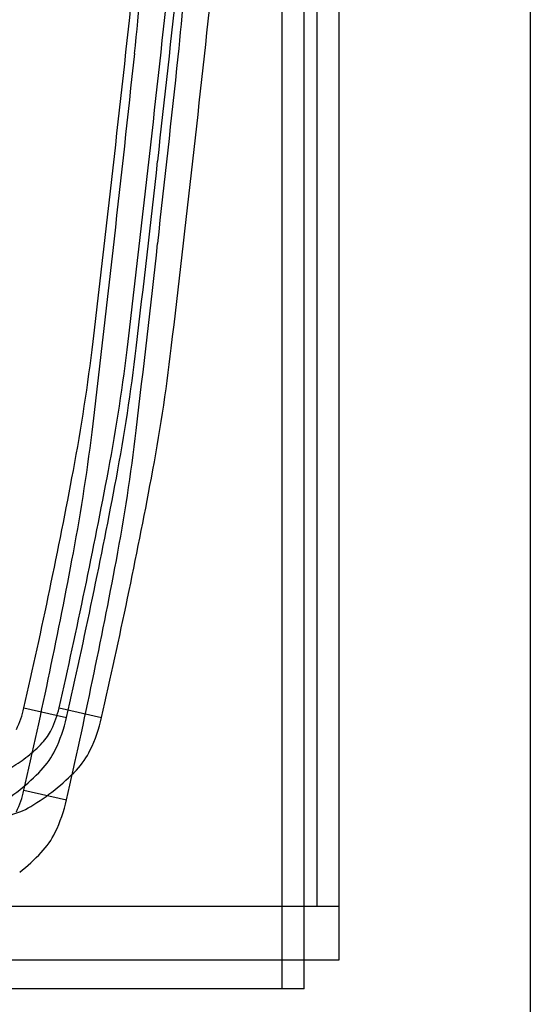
# Model space of a CAD drawing. Header units: inches. Extents: x -3371 to 2763, y -983 to 646.
# Tile 92 of 96: x 2542 to 2554, y 98 to 121. Entities that reach past the tile are written whole.
import ezdxf

# ---------------------------------------------------------------- set-up
doc = ezdxf.new("R2010")
doc.units = ezdxf.units.IN
doc.header["$LTSCALE"] = 12
doc.header["$MEASUREMENT"] = 0
doc.layers.add('White', color=7, linetype='Continuous')

msp = doc.modelspace()

# ---------------------------------------------------------------- linework, layer by layer
at = {"layer": 'White', "color": 7}
for p, q in [((2553.929, 166.259), (2553.929, 95.731)), ((2549.546, 99.062), (2549.546, 160.283)), ((2517.593, 99.062), (2549.546, 99.062))]:
    msp.add_line(p, q, dxfattribs=at)
at = {"layer": 'White', "color": 7, "linetype": 'Continuous'}
for p, q in [((2548.242, 100.283), (2548.242, 160.283)), ((2548.242, 100.283), (2548.242, 160.283)), ((2548.242, 100.283), (2548.242, 160.283)), ((2548.242, 100.283), (2548.242, 160.283)), ((2548.242, 100.283), (2548.242, 160.283)), ((2548.742, 100.283), (2548.742, 160.283)), ((2548.742, 100.283), (2548.742, 160.283)), ((2548.742, 100.283), (2548.742, 160.283)), ((2548.742, 100.283), (2548.742, 160.283)), ((2548.742, 100.283), (2548.742, 160.283)), ((2549.046, 100.283), (2549.046, 160.283)), ((2549.046, 100.283), (2549.046, 160.283)), ((2549.046, 100.283), (2549.046, 160.283)), ((2549.046, 100.283), (2549.046, 160.283)), ((2549.046, 100.283), (2549.046, 160.283)), ((2549.546, 100.283), (2549.546, 160.283)), ((2549.546, 100.283), (2549.546, 160.283)), ((2549.546, 100.283), (2549.546, 160.283)), ((2549.546, 100.283), (2549.546, 160.283)), ((2549.546, 100.283), (2549.546, 160.283)), ((2548.242, 98.394), (2548.242, 158.394)), ((2548.242, 98.394), (2548.242, 158.394)), ((2548.242, 98.394), (2548.242, 158.394)), ((2548.242, 98.394), (2548.242, 158.394)), ((2548.242, 98.394), (2548.242, 158.394)), ((2548.742, 98.394), (2548.742, 158.394)), ((2548.742, 98.394), (2548.742, 158.394)), ((2548.742, 98.394), (2548.742, 158.394)), ((2548.742, 98.394), (2548.742, 158.394)), ((2548.742, 98.394), (2548.742, 158.394)), ((2542.323, 104.839), (2543.298, 104.618)), ((2542.323, 104.839), (2543.298, 104.618)), ((2542.323, 104.839), (2543.298, 104.618)), ((2542.323, 104.839), (2543.298, 104.618)), ((2542.323, 104.839), (2543.298, 104.618)), ((2543.128, 104.839), (2544.103, 104.618)), ((2543.128, 104.839), (2544.103, 104.618)), ((2543.128, 104.839), (2544.103, 104.618)), ((2543.128, 104.839), (2544.103, 104.618)), ((2543.128, 104.839), (2544.103, 104.618)), ((2542.323, 102.95), (2543.298, 102.729)), ((2542.323, 102.95), (2543.298, 102.729)), ((2542.323, 102.95), (2543.298, 102.729)), ((2542.323, 102.95), (2543.298, 102.729)), ((2542.323, 102.95), (2543.298, 102.729)), ((2548.742, 100.283), (2520.242, 100.283)), ((2548.742, 100.283), (2520.242, 100.283)), ((2548.742, 100.283), (2520.242, 100.283)), ((2548.742, 100.283), (2520.242, 100.283)), ((2548.742, 100.283), (2520.242, 100.283)), ((2549.546, 100.283), (2521.046, 100.283)), ((2549.546, 100.283), (2521.046, 100.283)), ((2549.546, 100.283), (2521.046, 100.283)), ((2549.546, 100.283), (2521.046, 100.283)), ((2549.546, 100.283), (2521.046, 100.283)), ((2548.742, 98.394), (2520.242, 98.394)), ((2548.742, 98.394), (2520.242, 98.394)), ((2548.742, 98.394), (2520.242, 98.394)), ((2548.742, 98.394), (2520.242, 98.394)), ((2548.742, 98.394), (2520.242, 98.394))]:
    msp.add_line(p, q, dxfattribs=at)
for centre, radius, start, end in [((2502.002, 124.437), 43.103, 353.8907, 357.865), ((2502.002, 124.437), 43.103, 353.8907, 357.865), ((2502.002, 124.437), 43.103, 353.8907, 357.865), ((2502.002, 124.437), 43.103, 353.8907, 357.865), ((2502.002, 124.437), 43.103, 353.8907, 357.865), ((2502.626, 124.402), 43.479, 353.8907, 357.865), ((2502.626, 124.402), 43.479, 353.8907, 357.865), ((2502.626, 124.402), 43.479, 353.8907, 357.865), ((2502.626, 124.402), 43.479, 353.8907, 357.865), ((2502.626, 124.402), 43.479, 353.8907, 357.865), ((1721.051, 209.914), 828.516, 353.594996, 353.890642), ((1721.051, 209.914), 828.516, 353.594996, 353.890642), ((1721.051, 209.914), 828.516, 353.594996, 353.890642), ((1721.051, 209.914), 828.516, 353.594996, 353.890642), ((1721.051, 209.914), 828.516, 353.594996, 353.890642), ((1721.855, 209.914), 828.516, 353.594996, 353.890642), ((1721.855, 209.914), 828.516, 353.594996, 353.890642), ((1721.855, 209.914), 828.516, 353.594996, 353.890642), ((1721.855, 209.914), 828.516, 353.594996, 353.890642), ((1721.855, 209.914), 828.516, 353.594996, 353.890642), ((1714.869, 210.608), 835.736, 353.595003, 353.890649), ((1714.869, 210.608), 835.736, 353.595003, 353.890649), ((1714.869, 210.608), 835.736, 353.595003, 353.890649), ((1714.869, 210.608), 835.736, 353.595003, 353.890649), ((1714.869, 210.608), 835.736, 353.595003, 353.890649), ((1715.673, 210.608), 835.736, 353.595003, 353.890649), ((1715.673, 210.608), 835.736, 353.595003, 353.890649), ((1715.673, 210.608), 835.736, 353.595003, 353.890649), ((1715.673, 210.608), 835.736, 353.595003, 353.890649), ((1715.673, 210.608), 835.736, 353.595003, 353.890649), ((1721.051, 208.026), 828.516, 353.594996, 353.890642), ((1721.051, 208.026), 828.516, 353.594996, 353.890642), ((1721.051, 208.026), 828.516, 353.594996, 353.890642), ((1721.051, 208.026), 828.516, 353.594996, 353.890642), ((1721.051, 208.026), 828.516, 353.594996, 353.890642), ((1714.869, 208.719), 835.736, 353.595003, 353.890649), ((1714.869, 208.719), 835.736, 353.595003, 353.890649), ((1714.869, 208.719), 835.736, 353.595003, 353.890649), ((1714.869, 208.719), 835.736, 353.595003, 353.890649), ((1714.869, 208.719), 835.736, 353.595003, 353.890649), ((1721.05, 209.915), 828.516, 353.299311, 353.594957), ((1721.05, 209.915), 828.516, 353.299311, 353.594957), ((1721.05, 209.915), 828.516, 353.299311, 353.594957), ((1721.05, 209.915), 828.516, 353.299311, 353.594957), ((1721.05, 209.915), 828.516, 353.299311, 353.594957), ((1721.855, 209.915), 828.516, 353.299311, 353.594957), ((1721.855, 209.915), 828.516, 353.299311, 353.594957), ((1721.855, 209.915), 828.516, 353.299311, 353.594957), ((1721.855, 209.915), 828.516, 353.299311, 353.594957), ((1721.855, 209.915), 828.516, 353.299311, 353.594957), ((1714.869, 210.609), 835.735, 353.299316, 353.594962), ((1714.869, 210.609), 835.735, 353.299316, 353.594962), ((1714.869, 210.609), 835.735, 353.299316, 353.594962), ((1714.869, 210.609), 835.735, 353.299316, 353.594962), ((1714.869, 210.609), 835.735, 353.299316, 353.594962), ((1715.673, 210.609), 835.735, 353.299316, 353.594962), ((1715.673, 210.609), 835.735, 353.299316, 353.594962), ((1715.673, 210.609), 835.735, 353.299316, 353.594962), ((1715.673, 210.609), 835.735, 353.299316, 353.594962), ((1715.673, 210.609), 835.735, 353.299316, 353.594962), ((1721.05, 208.026), 828.516, 353.299311, 353.594957), ((1721.05, 208.026), 828.516, 353.299311, 353.594957), ((1721.05, 208.026), 828.516, 353.299311, 353.594957), ((1721.05, 208.026), 828.516, 353.299311, 353.594957), ((1721.05, 208.026), 828.516, 353.299311, 353.594957), ((1714.869, 208.72), 835.735, 353.299316, 353.594962), ((1714.869, 208.72), 835.735, 353.299316, 353.594962), ((1714.869, 208.72), 835.735, 353.299316, 353.594962), ((1714.869, 208.72), 835.735, 353.299316, 353.594962), ((1714.869, 208.72), 835.735, 353.299316, 353.594962), ((2501.098, 118.271), 43.103, 349.325, 353.2993), ((2501.098, 118.271), 43.103, 349.325, 353.2993), ((2501.098, 118.271), 43.103, 349.325, 353.2993), ((2501.098, 118.271), 43.103, 349.325, 353.2993), ((2501.098, 118.271), 43.103, 349.325, 353.2993), ((2501.903, 118.271), 43.103, 349.325, 353.2993), ((2501.903, 118.271), 43.103, 349.325, 353.2993), ((2501.903, 118.271), 43.103, 349.325, 353.2993), ((2501.903, 118.271), 43.103, 349.325, 353.2993), ((2501.903, 118.271), 43.103, 349.325, 353.2993), ((2501.714, 118.166), 43.479, 349.325, 353.2993), ((2501.714, 118.166), 43.479, 349.325, 353.2993), ((2501.714, 118.166), 43.479, 349.325, 353.2993), ((2501.714, 118.166), 43.479, 349.325, 353.2993), ((2501.714, 118.166), 43.479, 349.325, 353.2993), ((2502.518, 118.166), 43.479, 349.325, 353.2993), ((2502.518, 118.166), 43.479, 349.325, 353.2993), ((2502.518, 118.166), 43.479, 349.325, 353.2993), ((2502.518, 118.166), 43.479, 349.325, 353.2993), ((2502.518, 118.166), 43.479, 349.325, 353.2993), ((2501.098, 116.382), 43.103, 349.325, 353.2993), ((2501.098, 116.382), 43.103, 349.325, 353.2993), ((2501.098, 116.382), 43.103, 349.325, 353.2993), ((2501.098, 116.382), 43.103, 349.325, 353.2993), ((2501.098, 116.382), 43.103, 349.325, 353.2993), ((2501.714, 116.277), 43.479, 349.325, 353.2993), ((2501.714, 116.277), 43.479, 349.325, 353.2993), ((2501.714, 116.277), 43.479, 349.325, 353.2993), ((2501.714, 116.277), 43.479, 349.325, 353.2993), ((2501.714, 116.277), 43.479, 349.325, 353.2993), ((2396.721, 137.946), 149.319, 347.18995, 349.32496), ((2396.721, 137.946), 149.319, 347.18995, 349.32496), ((2396.721, 137.946), 149.319, 347.18995, 349.32496), ((2396.721, 137.946), 149.319, 347.18995, 349.32496), ((2396.721, 137.946), 149.319, 347.18995, 349.32496), ((2397.525, 137.946), 149.319, 347.18995, 349.32496), ((2397.525, 137.946), 149.319, 347.18995, 349.32496), ((2397.525, 137.946), 149.319, 347.18995, 349.32496), ((2397.525, 137.946), 149.319, 347.18995, 349.32496), ((2397.525, 137.946), 149.319, 347.18995, 349.32496), ((2396.427, 138.013), 150.62, 347.18995, 349.32496), ((2396.427, 138.013), 150.62, 347.18995, 349.32496), ((2396.427, 138.013), 150.62, 347.18995, 349.32496), ((2396.427, 138.013), 150.62, 347.18995, 349.32496), ((2396.427, 138.013), 150.62, 347.18995, 349.32496), ((2397.231, 138.013), 150.62, 347.18995, 349.32496), ((2397.231, 138.013), 150.62, 347.18995, 349.32496), ((2397.231, 138.013), 150.62, 347.18995, 349.32496), ((2397.231, 138.013), 150.62, 347.18995, 349.32496), ((2397.231, 138.013), 150.62, 347.18995, 349.32496), ((2396.721, 136.057), 149.319, 347.18995, 349.32496), ((2396.721, 136.057), 149.319, 347.18995, 349.32496), ((2396.721, 136.057), 149.319, 347.18995, 349.32496), ((2396.721, 136.057), 149.319, 347.18995, 349.32496), ((2396.721, 136.057), 149.319, 347.18995, 349.32496), ((2396.427, 136.124), 150.62, 347.18995, 349.32496), ((2396.427, 136.124), 150.62, 347.18995, 349.32496), ((2396.427, 136.124), 150.62, 347.18995, 349.32496), ((2396.427, 136.124), 150.62, 347.18995, 349.32496), ((2396.427, 136.124), 150.62, 347.18995, 349.32496), ((2540.044, 105.358), 2.337, 334.3249, 347.1899), ((2540.044, 105.358), 2.337, 334.3249, 347.1899), ((2540.044, 105.358), 2.337, 334.3249, 347.1899), ((2540.044, 105.358), 2.337, 334.3249, 347.1899), ((2540.044, 105.358), 2.337, 334.3249, 347.1899), ((2540.848, 105.358), 2.337, 334.3249, 347.1899), ((2540.848, 105.358), 2.337, 334.3249, 347.1899), ((2540.848, 105.358), 2.337, 334.3249, 347.1899), ((2540.848, 105.358), 2.337, 334.3249, 347.1899), ((2540.848, 105.358), 2.337, 334.3249, 347.1899), ((2539.879, 105.395), 3.506, 334.325, 347.19), ((2539.879, 105.395), 3.506, 334.325, 347.19), ((2539.879, 105.395), 3.506, 334.325, 347.19), ((2539.879, 105.395), 3.506, 334.325, 347.19), ((2539.879, 105.395), 3.506, 334.325, 347.19), ((2540.684, 105.395), 3.506, 334.325, 347.19), ((2540.684, 105.395), 3.506, 334.325, 347.19), ((2540.684, 105.395), 3.506, 334.325, 347.19), ((2540.684, 105.395), 3.506, 334.325, 347.19), ((2540.684, 105.395), 3.506, 334.325, 347.19), ((2541.876, 104.863), 1.197, 316.3106, 334.325), ((2541.876, 104.863), 1.197, 316.3106, 334.325), ((2541.876, 104.863), 1.197, 316.3106, 334.325), ((2541.876, 104.863), 1.197, 316.3106, 334.325), ((2541.876, 104.863), 1.197, 316.3106, 334.325), ((2540.343, 106.328), 3.317, 308.595, 316.3107), ((2540.343, 106.328), 3.317, 308.595, 316.3107), ((2540.343, 106.328), 3.317, 308.595, 316.3107), ((2540.343, 106.328), 3.317, 308.595, 316.3107), ((2540.343, 106.328), 3.317, 308.595, 316.3107), ((2540.343, 106.328), 3.317, 300.8793, 308.595), ((2540.343, 106.328), 3.317, 300.8793, 308.595), ((2540.343, 106.328), 3.317, 300.8793, 308.595), ((2540.343, 106.328), 3.317, 300.8793, 308.595), ((2540.343, 106.328), 3.317, 300.8793, 308.595), ((2541.421, 104.654), 1.795, 316.3106, 334.325), ((2541.421, 104.654), 1.795, 316.3106, 334.325), ((2541.421, 104.654), 1.795, 316.3106, 334.325), ((2541.421, 104.654), 1.795, 316.3106, 334.325), ((2541.421, 104.654), 1.795, 316.3106, 334.325), ((2542.226, 104.654), 1.795, 316.3106, 334.325), ((2542.226, 104.654), 1.795, 316.3106, 334.325), ((2542.226, 104.654), 1.795, 316.3106, 334.325), ((2542.226, 104.654), 1.795, 316.3106, 334.325), ((2542.226, 104.654), 1.795, 316.3106, 334.325), ((2539.122, 106.85), 4.975, 308.5949, 316.3106), ((2539.122, 106.85), 4.975, 308.5949, 316.3106), ((2539.122, 106.85), 4.975, 308.5949, 316.3106), ((2539.122, 106.85), 4.975, 308.5949, 316.3106), ((2539.122, 106.85), 4.975, 308.5949, 316.3106), ((2539.926, 106.85), 4.975, 308.5949, 316.3106), ((2539.926, 106.85), 4.975, 308.5949, 316.3106), ((2539.926, 106.85), 4.975, 308.5949, 316.3106), ((2539.926, 106.85), 4.975, 308.5949, 316.3106), ((2539.926, 106.85), 4.975, 308.5949, 316.3106), ((2539.122, 106.85), 4.975, 300.8793, 308.5951), ((2539.122, 106.85), 4.975, 300.8793, 308.5951), ((2539.122, 106.85), 4.975, 300.8793, 308.5951), ((2540.044, 103.469), 2.337, 334.3249, 347.1899), ((2540.044, 103.469), 2.337, 334.3249, 347.1899), ((2540.044, 103.469), 2.337, 334.3249, 347.1899), ((2540.044, 103.469), 2.337, 334.3249, 347.1899), ((2540.044, 103.469), 2.337, 334.3249, 347.1899), ((2539.926, 106.85), 4.975, 300.8793, 308.5951), ((2539.926, 106.85), 4.975, 300.8793, 308.5951), ((2539.926, 106.85), 4.975, 300.8793, 308.5951), ((2539.926, 106.85), 4.975, 300.8793, 308.5951), ((2539.926, 106.85), 4.975, 300.8793, 308.5951), ((2541.558, 104.121), 1.795, 282.8649, 300.8793), ((2541.558, 104.121), 1.795, 282.8649, 300.8793), ((2541.558, 104.121), 1.795, 282.8649, 300.8793), ((2541.558, 104.121), 1.795, 282.8649, 300.8793), ((2541.558, 104.121), 1.795, 282.8649, 300.8793), ((2539.879, 103.506), 3.506, 334.325, 347.19), ((2539.879, 103.506), 3.506, 334.325, 347.19), ((2539.879, 103.506), 3.506, 334.325, 347.19), ((2539.879, 103.506), 3.506, 334.325, 347.19), ((2539.879, 103.506), 3.506, 334.325, 347.19), ((2541.421, 102.765), 1.795, 316.3106, 334.325), ((2541.421, 102.765), 1.795, 316.3106, 334.325), ((2541.421, 102.765), 1.795, 316.3106, 334.325), ((2541.421, 102.765), 1.795, 316.3106, 334.325), ((2541.421, 102.765), 1.795, 316.3106, 334.325), ((2539.122, 104.961), 4.975, 308.5949, 316.3106), ((2539.122, 104.961), 4.975, 308.5949, 316.3106), ((2539.122, 104.961), 4.975, 308.5949, 316.3106), ((2539.122, 104.961), 4.975, 308.5949, 316.3106), ((2539.122, 104.961), 4.975, 308.5949, 316.3106)]:
    msp.add_arc(centre, radius, start, end, dxfattribs=at)

doc.saveas('drawing.dxf')
